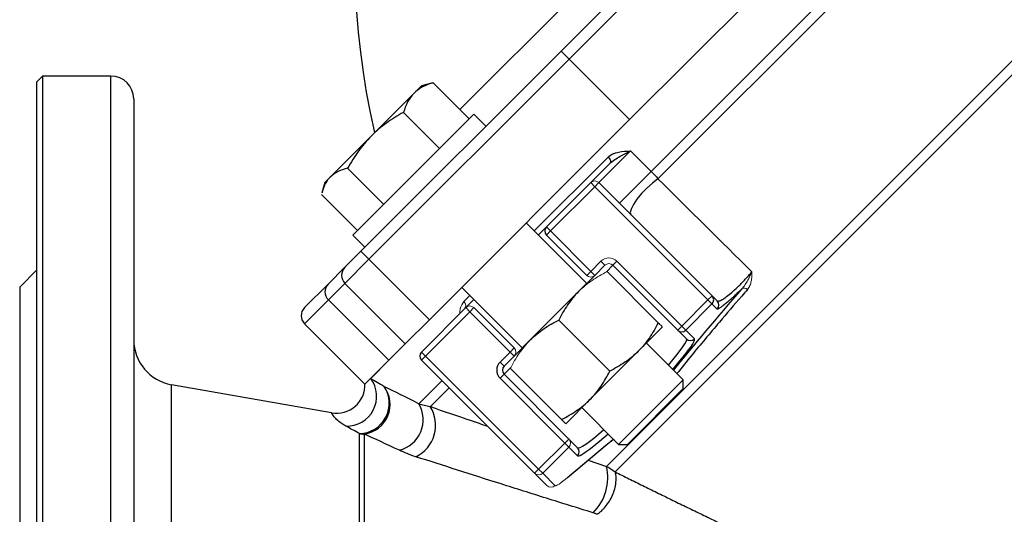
# Model space of a CAD drawing. Header units: millimetres. Extents: x -2057 to -42, y -528 to 953.
# Tile 3 of 22: x -2057 to -1884, y 205 to 291. Entities that reach past the tile are written whole.
import ezdxf

# ---------------------------------------------------------------- set-up
doc = ezdxf.new("R2010")
doc.units = ezdxf.units.MM

msp = doc.modelspace()

# ---------------------------------------------------------------- linework, layer by layer
at = {"color": 0, "linetype": 'Continuous', "lineweight": 25}
for p, q in [((-1979.83, 275.5), (-1838.19, 417.13)), ((-1954.14, 212.93), (-1766.45, 400.61)), ((-1765.35, 399.23), (-1952.62, 211.95)), ((-1946.3, 264.64), (-1827.33, 383.6)), ((-1826.04, 382.4), (-1945.1, 263.35)), ((-1962.11, 285.75), (-1938.54, 309.32)), ((-1937.59, 307.44), (-1960.69, 284.34)), ((-1926.99, 296.83), (-1950.09, 273.73)), ((-1997.2, 250.66), (-1962.11, 285.75)), ((-1962.11, 285.75), (-1960.69, 284.34)), ((-1960.69, 284.34), (-1995.79, 249.25)), ((-1950.09, 273.73), (-1960.69, 284.34)), ((-2053.05, 281.36), (-2054.05, 280.36)), ((-2054.05, 116.39), (-2054.05, 280.36)), ((-2041.05, 281.36), (-2053.05, 281.36)), ((-2053.05, 281.36), (-2053.05, 117.36)), ((-2041.05, 117.36), (-2041.05, 281.36)), ((-1984.82, 280.13), (-1986.59, 279.65)), ((-1984.82, 280.1), (-1984.53, 280.2)), ((-1984.53, 280.2), (-1978.22, 273.89)), ((-1995.39, 270.85), (-1987.89, 278.35)), ((-1987.89, 278.35), (-1986.59, 279.65)), ((-2037.05, 277.36), (-2037.05, 113.45)), ((-1977.4, 274.7), (-1989.88, 262.22)), ((-1989.74, 274.99), (-1983.43, 268.67)), ((-1975.28, 272.58), (-1977.4, 274.7)), ((-1950.09, 273.73), (-1985.18, 238.64)), ((-2002.58, 263.66), (-1995.39, 270.85)), ((-1949.91, 268.25), (-1955.48, 262.68)), ((-1949.91, 268.25), (-1946.3, 264.64)), ((-1966.79, 254.2), (-1953.83, 267.16)), ((-1956.9, 262.68), (-1953.55, 266.03)), ((-1999.53, 265.2), (-1993.22, 258.88)), ((-1946.3, 264.64), (-1951.87, 259.07)), ((-2003.56, 262.68), (-2004.04, 260.91)), ((-2003.56, 262.68), (-2002.58, 263.66)), ((-1964.67, 254.9), (-1956.9, 262.68)), ((-1955.48, 262.68), (-1935.62, 242.82)), ((-1989.88, 262.22), (-1998.61, 253.49)), ((-1956.19, 261.97), (-1963.97, 254.2)), ((-1936.33, 242.12), (-1956.19, 261.97)), ((-2004.11, 260.62), (-1997.8, 254.3)), ((-1957.6, 245), (-1968.21, 255.61)), ((-1964.67, 254.9), (-1963.97, 254.2)), ((-1963.97, 254.2), (-1964.67, 253.49)), ((-1963.97, 254.2), (-1956.9, 247.12)), ((-1998.61, 253.49), (-1996.49, 251.37)), ((-1957.6, 246.42), (-1964.67, 253.49)), ((-2000.03, 247.83), (-1997.2, 250.66)), ((-1997.2, 250.66), (-1995.79, 249.25)), ((-1995.79, 249.25), (-2000.03, 245)), ((-1995.79, 249.25), (-1985.18, 238.64)), ((-1956.9, 247.12), (-1955.13, 248.89)), ((-1952.3, 248.89), (-1940.93, 237.52)), ((-2054.05, 247.36), (-2057.05, 244.36)), ((-2002.96, 244.9), (-2000.03, 247.83)), ((-1954.42, 248.18), (-1956.19, 246.42)), ((-1953.01, 248.18), (-1954.15, 247.04)), ((-1941.63, 236.81), (-1953.01, 248.18)), ((-2057.05, 244.36), (-2057.05, -21.64)), ((-2007.1, 240.76), (-2002.96, 244.9)), ((-2000.03, 245), (-2002.9, 242.13)), ((-1989.42, 234.4), (-2000.03, 245)), ((-1979.52, 244.3), (-1968.92, 233.69)), ((-1967.5, 235.1), (-1959.02, 243.59)), ((-2002.9, 242.13), (-2007.1, 237.93)), ((-1992.3, 231.52), (-2002.9, 242.13)), ((-1979.16, 241.83), (-1978.11, 242.88)), ((-1940.93, 237.52), (-1936.33, 242.12)), ((-1935.62, 242.82), (-1936.33, 242.12)), ((-1935.63, 241.41), (-1936.33, 242.12)), ((-1935.62, 242.82), (-1934.73, 241.93)), ((-1986.59, 232.98), (-1978.82, 240.76)), ((-1978.11, 240.05), (-1985.89, 232.27)), ((-1971.04, 232.98), (-1978.11, 240.05)), ((-1977.4, 240.76), (-1970.33, 233.69)), ((-1935.63, 241.41), (-1940.22, 236.81)), ((-1934.73, 240.52), (-1935.63, 241.41)), ((-1985.18, 238.64), (-1989.42, 234.4)), ((-1953.55, 229.64), (-1962.5, 238.59)), ((-2007.1, 237.93), (-1996.49, 227.33)), ((-1948.55, 233.12), (-1944.31, 237.37)), ((-1940.93, 237.52), (-1941.63, 236.81)), ((-1940.12, 235.3), (-1941.63, 236.81)), ((-1940.22, 236.81), (-1940.93, 237.52)), ((-1940.22, 236.81), (-1938.71, 235.3)), ((-1989.42, 234.4), (-1992.3, 231.52)), ((-1940.69, 228.09), (-1947.14, 234.54)), ((-1992.3, 231.52), (-1996.49, 227.33)), ((-1985.89, 232.27), (-1986.59, 232.98)), ((-1985.89, 232.27), (-1986.59, 231.57)), ((-1966.74, 211.71), (-1986.59, 231.57)), ((-1985.89, 232.27), (-1966.03, 212.42)), ((-1972.81, 231.21), (-1971.04, 232.98)), ((-1970.33, 232.27), (-1972.1, 230.51)), ((-1957.04, 224.64), (-1948.55, 233.12)), ((-1972.1, 230.51), (-1972.81, 231.21)), ((-1970.91, 230.28), (-1972.1, 229.09)), ((-1987.03, 223.91), (-1982.98, 227.96)), ((-1972.1, 229.09), (-1972.81, 228.39)), ((-1961.43, 217.01), (-1972.81, 228.39)), ((-1972.1, 229.09), (-1960.73, 217.72)), ((-1952, 216.78), (-1940.69, 228.09)), ((-1940.69, 226.56), (-1940.69, 228.09)), ((-2002.34, 222.29), (-2030.44, 227.25)), ((-2030.44, 111.36), (-2030.44, 227.25)), ((-1981.74, 226.71), (-1985.03, 223.41)), ((-1950.47, 216.78), (-1940.69, 226.56)), ((-1961.28, 220.4), (-1957.04, 224.64)), ((-1958.45, 223.22), (-1952, 216.78)), ((-1997.48, 1.28), (-1997.48, 218.67)), ((-1996.62, 218.6), (-1996.62, 1.36)), ((-1960.73, 217.72), (-1959.21, 216.2)), ((-1953.95, 216.86), (-1952.91, 217.68)), ((-1953.24, 217.44), (-1952.88, 217.71)), ((-1952.81, 217.59), (-1952.93, 217.67)), ((-1966.03, 212.42), (-1961.43, 217.01)), ((-1960.73, 216.31), (-1965.32, 211.71)), ((-1960.97, 210.96), (-1954.02, 216.8)), ((-1960.91, 211.03), (-1953.95, 216.86)), ((-1959.21, 214.79), (-1960.73, 216.31)), ((-1954.02, 216.8), (-1953.95, 216.86)), ((-1952, 216.78), (-1950.47, 216.78)), ((-1957.35, 214.01), (-1954.14, 212.93)), ((-1964.58, 209.55), (-1966.74, 211.71)), ((-1965.32, 211.71), (-1963.17, 209.56))]:
    msp.add_line(p, q, dxfattribs=at)
at = {"color": 0, "linetype": 'Continuous', "lineweight": 18}
for p, q in [((-1956.9, 262.68), (-1956.19, 261.97)), ((-1955.48, 262.68), (-1956.19, 261.97)), ((-1966.09, 253.49), (-1964.67, 254.9)), ((-1955.13, 248.89), (-1954.42, 248.18)), ((-1952.3, 248.89), (-1953.01, 248.18)), ((-1956.9, 247.12), (-1957.6, 246.42)), ((-1956.9, 247.12), (-1956.19, 246.42)), ((-1945.07, 238.12), (-1954.02, 247.07)), ((-1959.02, 243.59), (-1956.19, 246.42)), ((-1978.82, 240.76), (-1977.4, 242.17)), ((-1978.11, 240.05), (-1978.82, 240.76)), ((-1977.4, 240.76), (-1978.11, 240.05)), ((-1970.33, 232.27), (-1967.5, 235.1)), ((-1970.33, 233.69), (-1971.04, 232.98)), ((-1992.3, 231.52), (-1995.48, 228.34)), ((-1970.33, 232.27), (-1971.04, 232.98)), ((-1962.04, 221.15), (-1970.99, 230.1)), ((-1995.63, 228.19), (-1996.49, 227.33)), ((-1995.48, 228.34), (-1995.63, 228.19)), ((-1960.73, 217.72), (-1961.43, 217.01)), ((-1961.43, 217.01), (-1960.73, 216.31)), ((-1966.03, 212.42), (-1966.74, 211.71)), ((-1966.03, 212.42), (-1965.32, 211.71))]:
    msp.add_line(p, q, dxfattribs=at)
at = {"color": 0, "linetype": 'Continuous', "lineweight": 25, "flags": 128}
for points in [[(-1953.83, 267.16), (-1953.7, 267.02), (-1953.59, 266.86), (-1953.51, 266.7), (-1953.45, 266.54), (-1953.43, 266.38), (-1953.44, 266.25), (-1953.48, 266.13), (-1953.55, 266.03)], [(-1945.1, 263.35), (-1946.07, 262.61), (-1947.05, 261.72), (-1947.98, 260.75), (-1948.79, 259.76), (-1949.42, 258.84), (-1949.82, 258.04), (-1949.97, 257.43), (-1949.84, 257.04)]]:
    msp.add_lwpolyline(points, dxfattribs=at)
at = {"color": 0, "linetype": 'Continuous', "lineweight": 18, "flags": 128}
msp.add_lwpolyline([(-1961.05, 210.91), (-1961.02, 210.93), (-1960.91, 211.03)], dxfattribs=at)
at = {"color": 0, "linetype": 'Continuous', "lineweight": 25}
for centre, radius, start, end in [((-1864.26, 301.57), 134, 144.5777, 192.9688), ((-2041.05, 277.36), 4, 0, 90), ((-1963.97, 254.2), 1, 135, 225), ((-1998.61, 246.42), 2, 135, 225), ((-2001.55, 243.54), 1.96, 136.2132, 226.1639), ((-1936.33, 242.12), 0.998, 314.891, 44.8906), ((-1935.44, 241.22), 0.998, 314.891, 44.8906), ((-2005.69, 239.35), 2, 135, 225), ((-1940.93, 237.52), 0.998, 225.1094, 315.109), ((-2029.05, 235.13), 8, 180, 260), ((-1939.41, 236), 0.998, 225.1094, 315.109), ((-1985.89, 232.27), 1, 135, 225), ((-1971.39, 229.8), 2, 135, 225), ((-1971.39, 229.8), 1, 135, 225), ((-1999.65, 225.2), 5.21, 267.7405, 36.9732), ((-2001.49, 227.22), 5, 260.3081, 2.2084), ((-1997.58, 224.01), 5.34, 271.0723, 33.4952), ((-1997.34, 223.8), 5.26, 277.9169, 36.8258), ((-1991.87, 221.14), 5.58, 284.6155, 29.8454), ((-1990.25, 220.15), 6.15, 295.6811, 32.0151), ((-1996.62, 223.72), 5.13, 260.2485, 270.0015), ((-1959.92, 215.5), 0.998, 314.891, 44.8906), ((-1962.6, 210.95), 8.69, 314.7108, 13.1457)]:
    msp.add_arc(centre, radius, start, end, dxfattribs=at)
at = {"color": 0, "linetype": 'Continuous', "lineweight": 18}
for centre, radius, start, end in [((-1956.19, 261.97), 1, 45, 135), ((-1953.71, 247.48), 2, 45, 135), ((-1953.71, 247.48), 1, 45, 135), ((-1956.9, 247.12), 1, 225, 315), ((-1929.98, 243.31), 0.862, 48.0988, 117.6906), ((-1979.76, 241.13), 0.933, 320.1772, 49.3769), ((-1978.11, 240.05), 1, 45, 135), ((-1971.04, 232.98), 1, 315, 45), ((-1961.43, 217.02), 0.998, 314.891, 44.8906), ((-1966.03, 212.42), 0.998, 225.1094, 315.109), ((-1963.87, 210.26), 0.998, 225.1094, 315.109)]:
    msp.add_arc(centre, radius, start, end, dxfattribs=at)
at = {"color": 0, "linetype": 'Continuous', "lineweight": 25}
for centre, major_axis, ratio, start_param, end_param in [((-1861.89, 299.2), (98.3, 98.3), 0.087506, 2.250769, 2.437981), ((-1949.66, 225.75), (9.55, 9.55), 0.093969, 5.346663, 6.283185), ((-1948.96, 225.05), (10.25, 10.25), 0.087489, 6.003381, 6.283185), ((-1948.96, 225.05), (10.25, 10.25), 0.087489, 5.296819, 6.003381), ((-1949.66, 225.75), (9.55, 9.55), 0.093969, 3.141593, 4.078115), ((-1948.96, 225.05), (10.25, 10.25), 0.087489, 3.442507, 4.127959), ((-1948.96, 225.05), (10.25, 10.25), 0.087489, 3.141593, 3.442507)]:
    msp.add_ellipse(centre, major_axis=major_axis, ratio=ratio, start_param=start_param, end_param=end_param, dxfattribs=at)
at = {"color": 0, "linetype": 'Continuous', "lineweight": 18}
msp.add_ellipse((-1956.8, 215.92), major_axis=(6.36, 6.36), ratio=0.087489, start_param=3.141593, end_param=3.926991, dxfattribs=at)
at = {"color": 0, "linetype": 'Continuous', "lineweight": 25}
for points, knots in [([(-1984.53, 280.2), (-1985.18, 280.01), (-1985.81, 279.76), (-1986.94, 279.16), (-1987.45, 278.79), (-1987.89, 278.35)], [0, 0, 0, 0, 0.5, 0.5, 1, 1, 1, 1]), ([(-1987.89, 278.35), (-1988.11, 278.13), (-1988.32, 277.89), (-1988.69, 277.38), (-1988.86, 277.11), (-1989.31, 276.26), (-1989.55, 275.64), (-1989.74, 274.99)], [0, 0, 0, 0, 0.25, 0.25, 0.5, 0.5, 1, 1, 1, 1]), ([(-1989.74, 274.99), (-1990.77, 274.42), (-1991.77, 273.8), (-1993.66, 272.44), (-1994.56, 271.68), (-1995.39, 270.85)], [0, 0, 0, 0, 0.5, 0.5, 1, 1, 1, 1]), ([(-1995.39, 270.85), (-1995.81, 270.43), (-1996.21, 270), (-1996.97, 269.1), (-1997.32, 268.64), (-1998.35, 267.22), (-1998.96, 266.23), (-1999.53, 265.2)], [0, 0, 0, 0, 0.25, 0.25, 0.5, 0.5, 1, 1, 1, 1]), ([(-1953.83, 267.16), (-1953.59, 267.4), (-1953.32, 267.57), (-1952.85, 267.78), (-1952.69, 267.84), (-1952.36, 267.94), (-1952.2, 267.99), (-1951.35, 268.17), (-1950.63, 268.21), (-1949.91, 268.25)], [0, 0, 0, 0, 0.25, 0.25, 0.375, 0.375, 0.5, 0.5, 1, 1, 1, 1]), ([(-1953.55, 266.03), (-1953.28, 266.29), (-1952.99, 266.51), (-1952.37, 266.93), (-1952.06, 267.12), (-1951.43, 267.47), (-1951.12, 267.64), (-1950.5, 267.96), (-1950.2, 268.11), (-1949.91, 268.25)], [0, 0, 0, 0, 0.25, 0.25, 0.5, 0.5, 0.75, 0.75, 1, 1, 1, 1]), ([(-1999.53, 265.2), (-2000.14, 265.05), (-2000.71, 264.87), (-2001.73, 264.37), (-2002.19, 264.05), (-2002.58, 263.66)], [0, 0, 0, 0, 0.5, 0.5, 1, 1, 1, 1]), ([(-2002.58, 263.66), (-2002.63, 263.61), (-2003.04, 263.19), (-2003.6, 262.34), (-2003.89, 261.35), (-2004.02, 260.9)], [0, 0, 0, 0, 0.076605, 0.580057, 1, 1, 1, 1]), ([(-1934.73, 241.93), (-1934.68, 241.88), (-1934.59, 241.87), (-1934.4, 241.91), (-1934.32, 241.94), (-1934.16, 242.01), (-1934.07, 242.05), (-1933.87, 242.16), (-1933.76, 242.23), (-1933.52, 242.38), (-1933.4, 242.47), (-1933, 242.75), (-1932.71, 242.97), (-1932.08, 243.5), (-1931.75, 243.79), (-1931.25, 244.26), (-1931.07, 244.42), (-1930.73, 244.75), (-1930.57, 244.92), (-1930.24, 245.26), (-1930.07, 245.43), (-1929.75, 245.77), (-1929.6, 245.94), (-1929.16, 246.43), (-1928.89, 246.75), (-1928.65, 247.05)], [0, 0, 0, 0, 0.125, 0.125, 0.1875, 0.1875, 0.25, 0.25, 0.3125, 0.3125, 0.375, 0.375, 0.5, 0.5, 0.625, 0.625, 0.6875, 0.6875, 0.75, 0.75, 0.8125, 0.8125, 0.875, 0.875, 1, 1, 1, 1]), ([(-1959.02, 243.59), (-1959.38, 243.23), (-1959.72, 242.85), (-1960.37, 242.06), (-1960.67, 241.66), (-1961.53, 240.4), (-1962.04, 239.51), (-1962.5, 238.59)], [0, 0, 0, 0, 0.25, 0.25, 0.5, 0.5, 1, 1, 1, 1]), ([(-1929.41, 243.96), (-1929.75, 243.56), (-1931.44, 241.61), (-1934.8, 237.67), (-1938.65, 233.09), (-1940.94, 230.25), (-1941.79, 229.19)], [0, 0, 0, 0, 0.0736435, 0.3683332, 0.7643676, 1, 1, 1, 1]), ([(-1930.38, 244.08), (-1930.66, 243.8), (-1930.94, 243.53), (-1931.48, 243.02), (-1931.75, 242.77), (-1932.13, 242.42), (-1932.26, 242.31), (-1932.5, 242.09), (-1932.62, 241.99), (-1932.96, 241.69), (-1933.17, 241.51), (-1933.57, 241.19), (-1933.75, 241.05), (-1934.06, 240.82), (-1934.2, 240.73), (-1934.43, 240.59), (-1934.52, 240.54), (-1934.66, 240.49), (-1934.71, 240.49), (-1934.73, 240.52)], [0, 0, 0, 0, 0.125, 0.125, 0.25, 0.25, 0.3125, 0.3125, 0.375, 0.375, 0.5, 0.5, 0.625, 0.625, 0.75, 0.75, 0.875, 0.875, 1, 1, 1, 1]), ([(-1967.5, 235.1), (-1967.14, 235.46), (-1966.76, 235.81), (-1965.98, 236.45), (-1965.57, 236.76), (-1964.31, 237.62), (-1963.42, 238.13), (-1962.5, 238.59)], [0, 0, 0, 0, 0.25, 0.25, 0.5, 0.5, 1, 1, 1, 1]), ([(-1945.07, 238.12), (-1945.53, 237.2), (-1946.04, 236.31), (-1947.19, 234.63), (-1947.83, 233.85), (-1948.55, 233.12)], [0, 0, 0, 0, 0.5, 0.5, 1, 1, 1, 1]), ([(-1948.55, 233.12), (-1948.91, 232.76), (-1949.29, 232.42), (-1950.08, 231.77), (-1950.48, 231.47), (-1951.74, 230.61), (-1952.63, 230.1), (-1953.55, 229.64)], [0, 0, 0, 0, 0.25, 0.25, 0.5, 0.5, 1, 1, 1, 1]), ([(-1957.04, 224.64), (-1956.68, 225), (-1956.33, 225.38), (-1955.69, 226.16), (-1955.38, 226.57), (-1954.52, 227.83), (-1954.01, 228.72), (-1953.55, 229.64)], [0, 0, 0, 0, 0.25, 0.25, 0.5, 0.5, 1, 1, 1, 1]), ([(-1962.04, 221.15), (-1961.11, 221.62), (-1960.22, 222.12), (-1958.55, 223.27), (-1957.76, 223.92), (-1957.04, 224.64)], [0, 0, 0, 0, 0.5, 0.5, 1, 1, 1, 1]), ([(-1987.03, 223.91), (-1986.74, 223.83), (-1986.43, 223.74), (-1985.77, 223.57), (-1985.42, 223.49), (-1985.03, 223.41)], [0, 0, 0, 0, 0.5, 0.5, 1, 1, 1, 1]), ([(-1985.03, 223.41), (-1982.7, 222.61), (-1979.47, 221.5), (-1975.98, 220.31), (-1975.01, 219.98)], [0, 0, 0, 0, 0.7230206, 1, 1, 1, 1]), ([(-1999.85, 219.99), (-1999.96, 220.05), (-2000.62, 220.43), (-2001.36, 221.03), (-2002.03, 221.74), (-2002.32, 222.22), (-2002.34, 222.25), (-2002.34, 222.26)], [0, 0, 0, 0, 0.037202, 0.235001, 0.438197, 0.748233, 1, 1, 1, 1]), ([(-1954.03, 216.78), (-1953.78, 216.99), (-1953.49, 217.24), (-1953.27, 217.41), (-1953.24, 217.44)], [0, 0, 0, 0, 0.847041, 1, 1, 1, 1]), ([(-1956.49, 204.78), (-1959.25, 205.64), (-1961.99, 206.49), (-1967.37, 208.18), (-1970.02, 209.02), (-1975.23, 210.67), (-1977.79, 211.48), (-1982.78, 213.08), (-1985.22, 213.86), (-1987.58, 214.61)], [0, 0, 0, 0, 0.25, 0.25, 0.5, 0.5, 0.75, 0.75, 1, 1, 1, 1]), ([(-1955.82, 204.52), (-1955.29, 204.83), (-1954.76, 205.3), (-1953.81, 206.46), (-1953.39, 207.15), (-1952.77, 208.59), (-1952.56, 209.35), (-1952.4, 210.76), (-1952.45, 211.42), (-1952.62, 211.95)], [0, 0, 0, 0, 0.25, 0.25, 0.5, 0.5, 0.75, 0.75, 1, 1, 1, 1]), ([(-1952.62, 211.95), (-1952.22, 211.76), (-1951.42, 211.36), (-1950.22, 210.76), (-1949, 210.16), (-1947.78, 209.56), (-1946.55, 208.95), (-1945.31, 208.34), (-1944.06, 207.73), (-1942.8, 207.12), (-1941.54, 206.5), (-1940.26, 205.88), (-1938.98, 205.26), (-1937.69, 204.64), (-1936.39, 204.01), (-1935.08, 203.38), (-1933.77, 202.75), (-1932.45, 202.11), (-1931.11, 201.47), (-1929.77, 200.83), (-1928.43, 200.18), (-1927.07, 199.53), (-1925.71, 198.88), (-1922.38, 197.29), (-1917.04, 194.73), (-1909.64, 191.17), (-1902.18, 187.55), (-1892.13, 182.59), (-1879.51, 176.21), (-1866.83, 169.44), (-1856.78, 163.8), (-1850.18, 159.95), (-1844.45, 156.49), (-1839.47, 153.39), (-1833.84, 149.8), (-1827.78, 145.83), (-1821.5, 141.57), (-1815.6, 137.39), (-1810.09, 133.29), (-1805.31, 129.54), (-1801.19, 126.13), (-1797.63, 123.06), (-1794.23, 119.99), (-1789.72, 115.7), (-1784.26, 110.06), (-1777.93, 102.67), (-1772.07, 94.83), (-1766.79, 86.53), (-1762.26, 78.06), (-1759.09, 70.88), (-1756.9, 65.1), (-1755.42, 60.73), (-1754.1, 56.36), (-1753.18, 52.9), (-1752.56, 50.33), (-1752.18, 48.64), (-1751.81, 46.96), (-1751.47, 45.29), (-1751.16, 43.63), (-1750.86, 41.98), (-1750.59, 40.34), (-1750.34, 38.72), (-1750.11, 37.1), (-1749.97, 36.04), (-1749.9, 35.51)], [0, 0, 0, 0, 0.005414, 0.010841, 0.016281, 0.021735, 0.027204, 0.032685, 0.038181, 0.043691, 0.049216, 0.054755, 0.060308, 0.065876, 0.071458, 0.077056, 0.082668, 0.088295, 0.093938, 0.099596, 0.105269, 0.110958, 0.116663, 0.122383, 0.152661, 0.182879, 0.213053, 0.2432, 0.303931, 0.363606, 0.393879, 0.423676, 0.442633, 0.462726, 0.483959, 0.511022, 0.536794, 0.561292, 0.584533, 0.606539, 0.622817, 0.638655, 0.654065, 0.66906, 0.701567, 0.733237, 0.767352, 0.800733, 0.833673, 0.866477, 0.883118, 0.899787, 0.916526, 0.933372, 0.939999, 0.946629, 0.953262, 0.959902, 0.966551, 0.973211, 0.979883, 0.986571, 0.993276, 1, 1, 1, 1])]:
    msp.add_open_spline(points, degree=3, knots=knots, dxfattribs=at)
for points in [[(-1946.3, 264.64), (-1945.87, 264.21), (-1945.47, 263.78), (-1945.1, 263.35)], [(-1945.1, 263.35), (-1939.61, 257.91), (-1934.13, 252.48), (-1928.65, 247.05)], [(-1995.48, 228.34), (-1994.76, 227.91), (-1993.97, 227.45), (-1993.13, 226.95)], [(-1993.13, 226.95), (-1991.38, 226.08), (-1989.32, 225.06), (-1987.03, 223.91)], [(-1997.48, 218.67), (-1998.33, 219.15), (-1999.12, 219.59), (-1999.85, 219.99)], [(-1990.46, 215.74), (-1992.77, 216.81), (-1994.84, 217.78), (-1996.62, 218.6)], [(-1987.58, 214.61), (-1988.68, 214.96), (-1989.62, 215.35), (-1990.46, 215.74)], [(-1954.14, 212.93), (-1953.6, 212.65), (-1953.09, 212.32), (-1952.62, 211.95)], [(-1955.82, 204.52), (-1956.03, 204.62), (-1956.25, 204.7), (-1956.49, 204.78)]]:
    msp.add_open_spline(points, degree=3, dxfattribs=at)
at = {"color": 0, "linetype": 'Continuous', "lineweight": 18}
for points, knots in [([(-1954.02, 247.07), (-1954.94, 246.61), (-1955.83, 246.1), (-1957.51, 244.95), (-1958.29, 244.31), (-1959.02, 243.59)], [0, 0, 0, 0, 0.5, 0.5, 1, 1, 1, 1]), ([(-1930.38, 244.08), (-1930.17, 244.3), (-1929.99, 244.55), (-1929.65, 245.04), (-1929.49, 245.3), (-1929.21, 245.81), (-1929.09, 246.06), (-1928.85, 246.56), (-1928.75, 246.81), (-1928.65, 247.05)], [0, 0, 0, 0, 0.25, 0.25, 0.5, 0.5, 0.75, 0.75, 1, 1, 1, 1]), ([(-1929.41, 243.96), (-1929.23, 244.16), (-1929.09, 244.39), (-1928.87, 244.88), (-1928.8, 245.14), (-1928.69, 245.67), (-1928.66, 245.94), (-1928.64, 246.49), (-1928.64, 246.77), (-1928.65, 247.05)], [0, 0, 0, 0, 0.25, 0.25, 0.5, 0.5, 0.75, 0.75, 1, 1, 1, 1]), ([(-1979.88, 239.7), (-1979.86, 240), (-1979.81, 240.83), (-1979.41, 241.44), (-1979.16, 241.83)], [0, 0, 0, 0, 0.361632, 1, 1, 1, 1]), ([(-1945.07, 238.12), (-1944.84, 237.89), (-1944.64, 237.7), (-1944.38, 237.44), (-1944.31, 237.37), (-1944.31, 237.37)], [0, 0, 0, 0, 0.5, 0.5, 1, 1, 1, 1]), ([(-1970.99, 230.1), (-1970.52, 231.03), (-1970.02, 231.92), (-1968.87, 233.59), (-1968.22, 234.38), (-1967.5, 235.1)], [0, 0, 0, 0, 0.5, 0.5, 1, 1, 1, 1]), ([(-1962.04, 221.15), (-1961.81, 220.92), (-1961.61, 220.73), (-1961.35, 220.47), (-1961.28, 220.4), (-1961.28, 220.4)], [0, 0, 0, 0, 0.5, 0.5, 1, 1, 1, 1])]:
    msp.add_open_spline(points, degree=3, knots=knots, dxfattribs=at)

doc.saveas('drawing.dxf')
